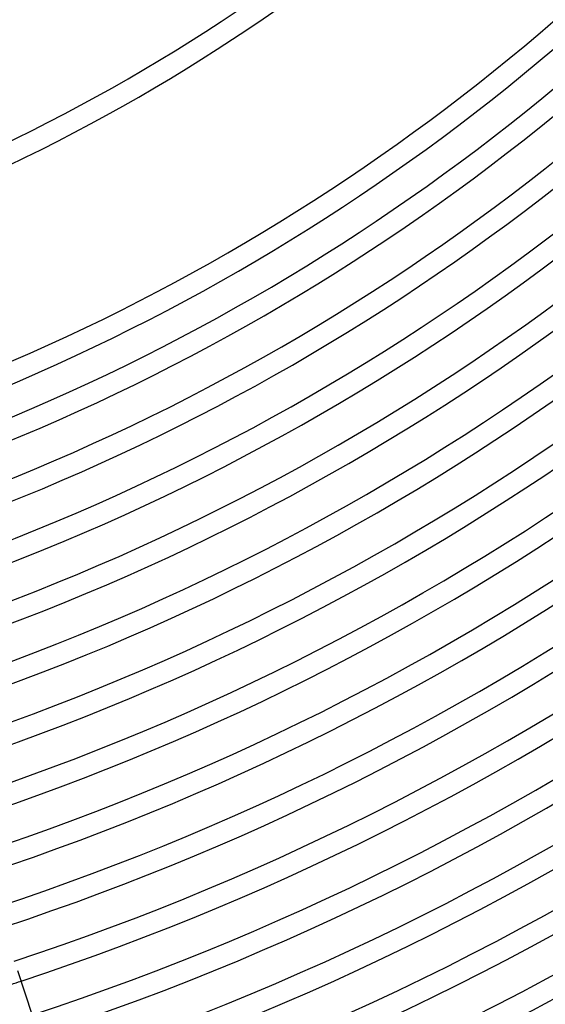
# Model space of a CAD drawing. Header units: millimetres. Extents: x -660 to 660, y -630 to 630.
# Tile 56 of 125: x 158 to 258, y -485 to -299. Entities that reach past the tile are written whole.
import ezdxf

# ---------------------------------------------------------------- set-up
doc = ezdxf.new("R2010")
doc.units = ezdxf.units.MM
doc.layers.add('HIDDEN', color=7, linetype='Continuous')
doc.layers.add('THICK', color=7, linetype='Continuous')

msp = doc.modelspace()

# ---------------------------------------------------------------- linework, layer by layer
at = {"layer": 'HIDDEN'}
msp.add_arc((0, 0), 506.5, 287.7737, 288.2263, dxfattribs=at)
at = {"layer": 'THICK'}
msp.add_line((157.76, -479.05), (160.5, -487.51), dxfattribs=at)
for radius, start, end in [(318, 288.3599, 323.6401), (322, 288.3554, 323.6446), (358, 288.3197, 323.6803), (362, 288.3162, 323.6839), (396, 288.289, 323.711), (400, 288.2865, 323.7135), (405.75, 288.2824, 323.7176), (409.75, 288.2797, 323.7203), (416.5, 288.2741, 323.7259), (420.5, 288.2725, 323.7275), (427.25, 288.268, 323.7319), (431.25, 288.2657, 323.7343), (438, 288.2616, 323.7384), (442, 288.2593, 323.7407), (448.75, 288.2549, 323.7452), (452.75, 288.2531, 323.7469), (459.5, 288.2478, 323.7522), (463.5, 288.2472, 323.7527), (470.25, 288.2405, 323.7596), (474.25, 288.2416, 323.7584), (481, 288.2329, 323.7672), (485, 288.2363, 323.7637), (491.75, 288.2249, 323.7751), (495.75, 288.2311, 323.7688), (502.5, 288.2168, 323.7833), (506.5, 288.2263, 323.7738), (513.25, 288.2083, 323.7918), (517.25, 288.2216, 323.7785), (524, 288.1995, 323.8005), (528, 288.217, 323.783), (534.75, 288.1903, 323.8097), (538.75, 288.2127, 323.7873), (545.5, 288.1808, 323.8192), (549.5, 288.2086, 323.7915), (556.25, 288.1709, 323.8291), (560.25, 288.2045, 323.7955), (567, 288.1604, 323.8395), (571, 288.2007, 323.7993), (577.75, 288.14943, 323.8506), (581.75, 288.19699, 323.80305), (588.5, 288.13769, 323.86235), (592.5, 288.19338, 323.8066), (599.25, 288.12502, 323.87501), (603.25, 288.18994, 323.81004), (611, 288.17401, 323.82597), (615, 288.1861, 323.81393)]:
    msp.add_arc((0, 0), radius, start, end, dxfattribs=at)

doc.saveas('drawing.dxf')
